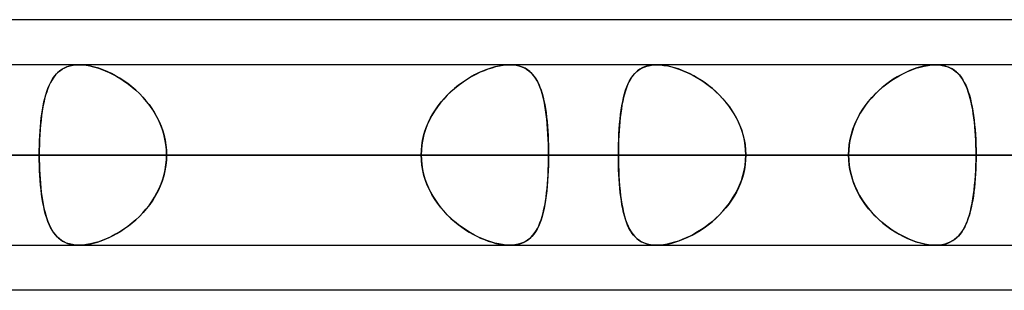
# Model space of a CAD drawing. Header units: millimetres. Extents: x -215 to 215, y -97 to 82.
# Tile 19 of 73: x -79.5 to -70.84, y -44 to -41.62. Entities that reach past the tile are written whole.
import ezdxf

# ---------------------------------------------------------------- set-up
doc = ezdxf.new("R2010")
doc.units = ezdxf.units.MM
doc.layers.add('MAIN-1', color=7, linetype='Continuous')
doc.layers.add('MAIN-2', color=7, linetype='Continuous')

msp = doc.modelspace()

# ---------------------------------------------------------------- linework, layer by layer
at = {"layer": 'MAIN-1'}
for p, q in [((-57.4771, -41.6225), (-108.9024, -41.6225)), ((108.7738, -42.0188), (-108.7738, -42.0188)), ((-71.4424, -42.0187), (-71.4421, -42.0187)), ((-71.4421, -42.0187), (-71.4417, -42.0187)), ((-71.4417, -42.0187), (-71.4414, -42.0187)), ((-71.4414, -42.0187), (-71.441, -42.0187)), ((-71.441, -42.0187), (-71.4407, -42.0187)), ((-71.4407, -42.0187), (-71.4403, -42.0188)), ((-109.3184, -42.8113), (109.3184, -42.8113)), ((-108.8839, -43.6038), (108.8839, -43.6038)), ((-78.9819, -43.6038), (-78.9823, -43.6037)), ((-78.9816, -43.6038), (-78.9819, -43.6038)), ((-78.9813, -43.6038), (-78.9816, -43.6038)), ((-78.981, -43.6038), (-78.9813, -43.6038)), ((-78.9807, -43.6038), (-78.981, -43.6038)), ((-78.9804, -43.6038), (-78.9807, -43.6038)), ((-71.442, -43.6038), (-71.4424, -43.6038)), ((-71.4416, -43.6038), (-71.442, -43.6038)), ((-71.4412, -43.6038), (-71.4416, -43.6038)), ((-71.4408, -43.6038), (-71.4412, -43.6038)), ((-71.4404, -43.6038), (-71.4408, -43.6038)), ((-71.44, -43.6037), (-71.4404, -43.6038)), ((-57.1029, -44), (-109.5547, -44))]:
    msp.add_line(p, q, dxfattribs=at)
at = {"layer": 'MAIN-2'}
for p, q in [((-79.0895, -42.0372), (-79.1126, -42.0473)), ((-79.1055, -42.0439), (-79.0834, -42.0349)), ((-79.0647, -42.0292), (-79.0895, -42.0372)), ((-79.0834, -42.0349), (-79.0597, -42.0279)), ((-79.0381, -42.0234), (-79.0647, -42.0292)), ((-79.0597, -42.0279), (-79.0345, -42.0228)), ((-79.01, -42.0199), (-79.0381, -42.0234)), ((-79.0345, -42.0228), (-79.0081, -42.0197)), ((-78.9804, -42.0187), (-79.01, -42.0199)), ((-79.0081, -42.0197), (-78.9803, -42.0187)), ((-78.9485, -42.0199), (-78.9804, -42.0187)), ((-78.9803, -42.0187), (-78.9506, -42.0198)), ((-78.9506, -42.0198), (-78.9196, -42.023)), ((-78.9151, -42.0236), (-78.9485, -42.0199)), ((-78.9196, -42.023), (-78.8872, -42.0284)), ((-78.8804, -42.0298), (-78.9151, -42.0236)), ((-78.8872, -42.0284), (-78.854, -42.0359)), ((-78.8445, -42.0384), (-78.8804, -42.0298)), ((-78.854, -42.0359), (-78.8203, -42.0454)), ((-78.808, -42.0493), (-78.8445, -42.0384)), ((-75.322, -42.0372), (-75.3572, -42.0473)), ((-75.3461, -42.0439), (-75.3131, -42.0349)), ((-75.2874, -42.0292), (-75.322, -42.0372)), ((-75.3131, -42.0349), (-75.2807, -42.0279)), ((-75.2536, -42.0234), (-75.2874, -42.0292)), ((-75.2807, -42.0279), (-75.2492, -42.0228)), ((-75.2211, -42.0199), (-75.2536, -42.0234)), ((-75.2492, -42.0228), (-75.219, -42.0197)), ((-75.1901, -42.0187), (-75.2211, -42.0199)), ((-75.219, -42.0197), (-75.19, -42.0187)), ((-75.1597, -42.0199), (-75.1901, -42.0187)), ((-75.19, -42.0187), (-75.1616, -42.0198)), ((-75.1616, -42.0198), (-75.1346, -42.023)), ((-75.131, -42.0236), (-75.1597, -42.0199)), ((-75.1346, -42.023), (-75.109, -42.0284)), ((-75.1038, -42.0298), (-75.131, -42.0236)), ((-75.109, -42.0284), (-75.085, -42.0359)), ((-75.0784, -42.0384), (-75.1038, -42.0298)), ((-75.085, -42.0359), (-75.0627, -42.0454)), ((-75.055, -42.0493), (-75.0784, -42.0384)), ((-74.0311, -42.0494), (-74.0078, -42.0385)), ((-74.0027, -42.0365), (-74.0252, -42.0464)), ((-74.0078, -42.0385), (-73.9825, -42.0299)), ((-73.9784, -42.0288), (-74.0027, -42.0365)), ((-73.9825, -42.0299), (-73.9553, -42.0237)), ((-73.9524, -42.0232), (-73.9784, -42.0288)), ((-73.9553, -42.0237), (-73.9264, -42.02)), ((-73.9249, -42.0198), (-73.9524, -42.0232)), ((-73.9264, -42.02), (-73.896, -42.0187)), ((-73.896, -42.0187), (-73.9249, -42.0198)), ((-73.8667, -42.0197), (-73.896, -42.0187)), ((-73.896, -42.0187), (-73.8651, -42.0199)), ((-73.8363, -42.0228), (-73.8667, -42.0197)), ((-73.8651, -42.0199), (-73.8327, -42.0233)), ((-73.8046, -42.028), (-73.8363, -42.0228)), ((-73.8327, -42.0233), (-73.799, -42.0291)), ((-73.7719, -42.0352), (-73.8046, -42.028)), ((-73.799, -42.0291), (-73.7643, -42.0371)), ((-73.7387, -42.0442), (-73.7719, -42.0352)), ((-73.7643, -42.0371), (-73.729, -42.0472)), ((-71.6147, -42.0494), (-71.5784, -42.0385)), ((-71.571, -42.0365), (-71.6053, -42.0464)), ((-71.5784, -42.0385), (-71.5427, -42.0299)), ((-71.5372, -42.0288), (-71.571, -42.0365)), ((-71.5427, -42.0299), (-71.5078, -42.0237)), ((-71.5042, -42.0232), (-71.5372, -42.0288)), ((-71.5078, -42.0237), (-71.4743, -42.02)), ((-71.4726, -42.0198), (-71.5042, -42.0232)), ((-71.4743, -42.02), (-71.4424, -42.0187)), ((-71.4424, -42.0187), (-71.4726, -42.0198)), ((-71.4144, -42.0197), (-71.4424, -42.0187)), ((-71.4403, -42.0188), (-71.411, -42.02)), ((-71.3877, -42.0229), (-71.4144, -42.0197)), ((-71.411, -42.02), (-71.3831, -42.0236)), ((-71.3624, -42.028), (-71.3877, -42.0229)), ((-71.3831, -42.0236), (-71.3566, -42.0295)), ((-71.3385, -42.0352), (-71.3624, -42.028)), ((-71.3566, -42.0295), (-71.3318, -42.0376)), ((-71.3161, -42.0442), (-71.3385, -42.0352)), ((-71.3318, -42.0376), (-71.3088, -42.0478)), ((-79.2089, -42.1341), (-79.1948, -42.115)), ((-79.1888, -42.1078), (-79.2045, -42.1277)), ((-79.1948, -42.115), (-79.1795, -42.0975)), ((-79.1719, -42.0898), (-79.1888, -42.1078)), ((-79.1795, -42.0975), (-79.1631, -42.0816)), ((-79.1537, -42.0737), (-79.1719, -42.0898)), ((-79.1631, -42.0816), (-79.1453, -42.0673)), ((-79.1339, -42.0595), (-79.1537, -42.0737)), ((-79.1453, -42.0673), (-79.1261, -42.0547)), ((-79.1126, -42.0473), (-79.1339, -42.0595)), ((-79.1261, -42.0547), (-79.1055, -42.0439)), ((-78.8203, -42.0454), (-78.7861, -42.0569)), ((-78.7712, -42.0625), (-78.808, -42.0493)), ((-78.7861, -42.0569), (-78.7517, -42.0702)), ((-78.7342, -42.0777), (-78.7712, -42.0625)), ((-78.7517, -42.0702), (-78.7172, -42.0854)), ((-78.6972, -42.095), (-78.7342, -42.0777)), ((-78.7172, -42.0854), (-78.6828, -42.1024)), ((-78.6604, -42.1144), (-78.6972, -42.095)), ((-78.6828, -42.1024), (-78.6484, -42.1212)), ((-78.624, -42.1356), (-78.6604, -42.1144)), ((-78.6484, -42.1212), (-78.6141, -42.1418)), ((-75.5472, -42.1341), (-75.514, -42.115)), ((-75.5006, -42.1078), (-75.5365, -42.1277)), ((-75.514, -42.115), (-75.4805, -42.0975)), ((-75.4646, -42.0898), (-75.5006, -42.1078)), ((-75.4805, -42.0975), (-75.4468, -42.0816)), ((-75.4287, -42.0737), (-75.4646, -42.0898)), ((-75.4468, -42.0816), (-75.4131, -42.0673)), ((-75.3928, -42.0595), (-75.4287, -42.0737)), ((-75.4131, -42.0673), (-75.3795, -42.0547)), ((-75.3572, -42.0473), (-75.3928, -42.0595)), ((-75.3795, -42.0547), (-75.3461, -42.0439)), ((-75.0627, -42.0454), (-75.042, -42.0569)), ((-75.0335, -42.0625), (-75.055, -42.0493)), ((-75.042, -42.0569), (-75.0229, -42.0702)), ((-75.0137, -42.0777), (-75.0335, -42.0625)), ((-75.0229, -42.0702), (-75.0052, -42.0854)), ((-74.9956, -42.095), (-75.0137, -42.0777)), ((-75.0052, -42.0854), (-74.9889, -42.1024)), ((-74.979, -42.1144), (-74.9956, -42.095)), ((-74.9889, -42.1024), (-74.9738, -42.1212)), ((-74.9638, -42.1356), (-74.979, -42.1144)), ((-74.9738, -42.1212), (-74.9598, -42.1418)), ((-74.1143, -42.1251), (-74.1281, -42.1463)), ((-74.1217, -42.136), (-74.1066, -42.1146)), ((-74.0994, -42.1056), (-74.1143, -42.1251)), ((-74.1066, -42.1146), (-74.0901, -42.0952)), ((-74.083, -42.088), (-74.0994, -42.1056)), ((-74.0901, -42.0952), (-74.0721, -42.0779)), ((-74.0653, -42.0722), (-74.083, -42.088)), ((-74.0721, -42.0779), (-74.0525, -42.0626)), ((-74.0461, -42.0583), (-74.0653, -42.0722)), ((-74.0525, -42.0626), (-74.0311, -42.0494)), ((-74.0252, -42.0464), (-74.0461, -42.0583)), ((-73.705, -42.0551), (-73.7387, -42.0442)), ((-73.729, -42.0472), (-73.6933, -42.0593)), ((-73.6711, -42.0678), (-73.705, -42.0551)), ((-73.6933, -42.0593), (-73.6573, -42.0735)), ((-73.6371, -42.0822), (-73.6711, -42.0678)), ((-73.6573, -42.0735), (-73.6213, -42.0895)), ((-73.6032, -42.0983), (-73.6371, -42.0822)), ((-73.6213, -42.0895), (-73.5854, -42.1073)), ((-73.5695, -42.1159), (-73.6032, -42.0983)), ((-73.5854, -42.1073), (-73.5495, -42.1271)), ((-73.5361, -42.135), (-73.5695, -42.1159)), ((-71.7801, -42.1251), (-71.8145, -42.1463)), ((-71.7982, -42.136), (-71.7617, -42.1145)), ((-71.7453, -42.1056), (-71.7801, -42.1251)), ((-71.7617, -42.1145), (-71.7251, -42.0952)), ((-71.7103, -42.0879), (-71.7453, -42.1056)), ((-71.7251, -42.0952), (-71.6883, -42.0778)), ((-71.6751, -42.0721), (-71.7103, -42.0879)), ((-71.6883, -42.0778), (-71.6514, -42.0625)), ((-71.6401, -42.0583), (-71.6751, -42.0721)), ((-71.6514, -42.0625), (-71.6147, -42.0494)), ((-71.6053, -42.0464), (-71.6401, -42.0583)), ((-71.2953, -42.0552), (-71.3161, -42.0442)), ((-71.3088, -42.0478), (-71.2874, -42.06)), ((-71.276, -42.0679), (-71.2953, -42.0552)), ((-71.2874, -42.06), (-71.2676, -42.0742)), ((-71.258, -42.0823), (-71.276, -42.0679)), ((-71.2676, -42.0742), (-71.2492, -42.0903)), ((-71.2413, -42.0983), (-71.258, -42.0823)), ((-71.2492, -42.0903), (-71.2323, -42.1082)), ((-71.2259, -42.1159), (-71.2413, -42.0983)), ((-71.2323, -42.1082), (-71.2166, -42.128)), ((-71.2115, -42.1351), (-71.2259, -42.1159)), ((-79.2562, -42.227), (-79.2457, -42.2013)), ((-79.2447, -42.199), (-79.256, -42.2264)), ((-79.2457, -42.2013), (-79.2343, -42.1773)), ((-79.2323, -42.1734), (-79.2447, -42.199)), ((-79.2343, -42.1773), (-79.2221, -42.1549)), ((-79.2189, -42.1496), (-79.2323, -42.1734)), ((-79.2221, -42.1549), (-79.2089, -42.1341)), ((-79.2045, -42.1277), (-79.2189, -42.1496)), ((-78.5879, -42.1589), (-78.624, -42.1356)), ((-78.6141, -42.1418), (-78.5802, -42.1641)), ((-78.5522, -42.1842), (-78.5879, -42.1589)), ((-78.5802, -42.1641), (-78.5467, -42.1883)), ((-78.5173, -42.2115), (-78.5522, -42.1842)), ((-78.5467, -42.1883), (-78.5139, -42.2142)), ((-78.4831, -42.2408), (-78.5173, -42.2115)), ((-75.6768, -42.227), (-75.6452, -42.2013)), ((-75.6422, -42.199), (-75.6762, -42.2264)), ((-75.6452, -42.2013), (-75.613, -42.1773)), ((-75.6075, -42.1734), (-75.6422, -42.199)), ((-75.613, -42.1773), (-75.5803, -42.1549)), ((-75.5722, -42.1496), (-75.6075, -42.1734)), ((-75.5803, -42.1549), (-75.5472, -42.1341)), ((-75.5365, -42.1277), (-75.5722, -42.1496)), ((-74.9498, -42.1589), (-74.9638, -42.1356)), ((-74.9598, -42.1418), (-74.947, -42.1641)), ((-74.937, -42.1842), (-74.9498, -42.1589)), ((-74.947, -42.1641), (-74.9351, -42.1883)), ((-74.9253, -42.2115), (-74.937, -42.1842)), ((-74.9351, -42.1883), (-74.9242, -42.2142)), ((-74.9146, -42.2408), (-74.9253, -42.2115)), ((-74.1702, -42.2419), (-74.1597, -42.2125)), ((-74.1521, -42.1938), (-74.1625, -42.2199)), ((-74.1597, -42.2125), (-74.1482, -42.1849)), ((-74.1406, -42.1692), (-74.1521, -42.1938)), ((-74.1482, -42.1849), (-74.1355, -42.1594)), ((-74.1281, -42.1463), (-74.1406, -42.1692)), ((-74.1355, -42.1594), (-74.1217, -42.136)), ((-73.5495, -42.1271), (-73.5138, -42.1488)), ((-73.5029, -42.1558), (-73.5361, -42.135)), ((-73.5138, -42.1488), (-73.4784, -42.1724)), ((-73.4701, -42.1782), (-73.5029, -42.1558)), ((-73.4784, -42.1724), (-73.4436, -42.1978)), ((-73.4378, -42.2023), (-73.4701, -42.1782)), ((-73.4436, -42.1978), (-73.4094, -42.2251)), ((-73.4061, -42.2279), (-73.4378, -42.2023)), ((-71.9388, -42.242), (-71.9048, -42.2125)), ((-71.8815, -42.1938), (-71.9138, -42.22)), ((-71.9048, -42.2125), (-71.8699, -42.185)), ((-71.8484, -42.1692), (-71.8815, -42.1938)), ((-71.8699, -42.185), (-71.8343, -42.1594)), ((-71.8145, -42.1463), (-71.8484, -42.1692)), ((-71.8343, -42.1594), (-71.7982, -42.136)), ((-71.2166, -42.128), (-71.2019, -42.1497)), ((-71.1982, -42.1558), (-71.2115, -42.1351)), ((-71.2019, -42.1497), (-71.1884, -42.1733)), ((-71.1858, -42.1782), (-71.1982, -42.1558)), ((-71.1884, -42.1733), (-71.1758, -42.1987)), ((-71.1742, -42.2023), (-71.1858, -42.1782)), ((-71.1758, -42.1987), (-71.1642, -42.226)), ((-71.1635, -42.2279), (-71.1742, -42.2023)), ((-79.2759, -42.2867), (-79.2846, -42.3193)), ((-79.2831, -42.3134), (-79.2748, -42.283)), ((-79.2664, -42.2557), (-79.2759, -42.2867)), ((-79.2748, -42.283), (-79.2659, -42.2542)), ((-79.256, -42.2264), (-79.2664, -42.2557)), ((-79.2659, -42.2542), (-79.2562, -42.227)), ((-78.5139, -42.2142), (-78.482, -42.2418)), ((-78.4501, -42.272), (-78.4831, -42.2408)), ((-78.482, -42.2418), (-78.451, -42.2711)), ((-78.451, -42.2711), (-78.4212, -42.302)), ((-78.4183, -42.3051), (-78.4501, -42.272)), ((-75.7411, -42.2867), (-75.7715, -42.3193)), ((-75.7662, -42.3134), (-75.7374, -42.283)), ((-75.7092, -42.2557), (-75.7411, -42.2867)), ((-75.7374, -42.283), (-75.7076, -42.2542)), ((-75.6762, -42.2264), (-75.7092, -42.2557)), ((-75.7076, -42.2542), (-75.6768, -42.227)), ((-74.9242, -42.2142), (-74.9142, -42.2418)), ((-74.9048, -42.272), (-74.9146, -42.2408)), ((-74.9142, -42.2418), (-74.9051, -42.2711)), ((-74.9051, -42.2711), (-74.8968, -42.302)), ((-74.896, -42.3051), (-74.9048, -42.272)), ((-74.1807, -42.2768), (-74.1886, -42.3074)), ((-74.1884, -42.3067), (-74.1797, -42.2733)), ((-74.172, -42.2476), (-74.1807, -42.2768)), ((-74.1797, -42.2733), (-74.1702, -42.2419)), ((-74.1625, -42.2199), (-74.172, -42.2476)), ((-73.4094, -42.2251), (-73.3762, -42.2542)), ((-73.3752, -42.2551), (-73.4061, -42.2279)), ((-73.3762, -42.2542), (-73.344, -42.2851)), ((-73.3453, -42.2839), (-73.3752, -42.2551)), ((-73.3164, -42.3142), (-73.3453, -42.2839)), ((-73.344, -42.2851), (-73.3132, -42.3177)), ((-71.9751, -42.2769), (-72.004, -42.3075)), ((-72.0033, -42.3067), (-71.9717, -42.2734)), ((-71.945, -42.2477), (-71.9751, -42.2769)), ((-71.9717, -42.2734), (-71.9388, -42.242)), ((-71.9138, -42.22), (-71.945, -42.2477)), ((-71.1642, -42.226), (-71.1536, -42.2551)), ((-71.1536, -42.2551), (-71.1635, -42.2279)), ((-71.1536, -42.2551), (-71.1438, -42.286)), ((-71.1444, -42.2838), (-71.1536, -42.2551)), ((-71.136, -42.3141), (-71.1444, -42.2838)), ((-71.1438, -42.286), (-71.1348, -42.3185)), ((-79.3035, -42.4129), (-79.2974, -42.3784)), ((-79.2924, -42.3535), (-79.2994, -42.3892)), ((-79.2974, -42.3784), (-79.2906, -42.3452)), ((-79.2846, -42.3193), (-79.2924, -42.3535)), ((-79.2906, -42.3452), (-79.2831, -42.3134)), ((-78.4212, -42.302), (-78.3928, -42.3344)), ((-78.3879, -42.3402), (-78.4183, -42.3051)), ((-78.3928, -42.3344), (-78.3659, -42.3682)), ((-78.3594, -42.3769), (-78.3879, -42.3402)), ((-78.3659, -42.3682), (-78.3408, -42.4033)), ((-78.3329, -42.4151), (-78.3594, -42.3769)), ((-75.844, -42.4129), (-75.8196, -42.3784)), ((-75.8004, -42.3535), (-75.8276, -42.3892)), ((-75.8196, -42.3784), (-75.7937, -42.3452)), ((-75.7715, -42.3193), (-75.8004, -42.3535)), ((-75.7937, -42.3452), (-75.7662, -42.3134)), ((-74.8968, -42.302), (-74.8892, -42.3344)), ((-74.888, -42.3402), (-74.896, -42.3051)), ((-74.8892, -42.3344), (-74.8824, -42.3682)), ((-74.8809, -42.3769), (-74.888, -42.3402)), ((-74.8824, -42.3682), (-74.8763, -42.4033)), ((-74.8745, -42.4151), (-74.8809, -42.3769)), ((-74.2091, -42.4168), (-74.203, -42.3785)), ((-74.2021, -42.373), (-74.2078, -42.4078)), ((-74.203, -42.3785), (-74.1961, -42.3418)), ((-74.1957, -42.3395), (-74.2021, -42.373)), ((-74.1961, -42.3418), (-74.1884, -42.3067)), ((-74.1886, -42.3074), (-74.1957, -42.3395)), ((-73.2889, -42.346), (-73.3164, -42.3142)), ((-73.3132, -42.3177), (-73.284, -42.352)), ((-73.2628, -42.3791), (-73.2889, -42.346)), ((-73.284, -42.352), (-73.2564, -42.3877)), ((-73.2383, -42.4136), (-73.2628, -42.3791)), ((-72.0875, -42.4169), (-72.0614, -42.3786)), ((-72.0574, -42.3731), (-72.0817, -42.4079)), ((-72.0614, -42.3786), (-72.0333, -42.3419)), ((-72.0314, -42.3396), (-72.0574, -42.3731)), ((-72.0333, -42.3419), (-72.0033, -42.3067)), ((-72.004, -42.3075), (-72.0314, -42.3396)), ((-71.1282, -42.3459), (-71.136, -42.3141)), ((-71.1348, -42.3185), (-71.1267, -42.3527)), ((-71.1212, -42.379), (-71.1282, -42.3459)), ((-71.1267, -42.3527), (-71.1194, -42.3884)), ((-71.1148, -42.4135), (-71.1212, -42.379)), ((-79.3113, -42.4651), (-79.3161, -42.5051)), ((-79.3139, -42.4855), (-79.309, -42.4486)), ((-79.3057, -42.4264), (-79.3113, -42.4651)), ((-79.309, -42.4486), (-79.3035, -42.4129)), ((-79.2994, -42.3892), (-79.3057, -42.4264)), ((-78.3408, -42.4033), (-78.3174, -42.4398)), ((-78.3086, -42.4548), (-78.3329, -42.4151)), ((-78.3174, -42.4398), (-78.296, -42.4776)), ((-78.2866, -42.496), (-78.3086, -42.4548)), ((-75.8761, -42.4651), (-75.8971, -42.5051)), ((-75.8872, -42.4855), (-75.8665, -42.4486)), ((-75.8528, -42.4264), (-75.8761, -42.4651)), ((-75.8665, -42.4486), (-75.844, -42.4129)), ((-75.8276, -42.3892), (-75.8528, -42.4264)), ((-74.8763, -42.4033), (-74.8709, -42.4398)), ((-74.8689, -42.4548), (-74.8745, -42.4151)), ((-74.8709, -42.4398), (-74.8661, -42.4776)), ((-74.8641, -42.496), (-74.8689, -42.4548)), ((-74.2191, -42.4976), (-74.2145, -42.4565)), ((-74.2129, -42.4439), (-74.2174, -42.4812)), ((-74.2145, -42.4565), (-74.2091, -42.4168)), ((-74.2078, -42.4078), (-74.2129, -42.4439)), ((-73.2564, -42.3877), (-73.2308, -42.425)), ((-73.2156, -42.4493), (-73.2383, -42.4136)), ((-73.2308, -42.425), (-73.2072, -42.4637)), ((-73.1949, -42.4861), (-73.2156, -42.4493)), ((-73.2072, -42.4637), (-73.1858, -42.5038)), ((-72.1331, -42.4977), (-72.1115, -42.4566)), ((-72.1042, -42.444), (-72.1249, -42.4813)), ((-72.1115, -42.4566), (-72.0875, -42.4169)), ((-72.0817, -42.4079), (-72.1042, -42.444)), ((-71.1194, -42.3884), (-71.1128, -42.4256)), ((-71.1091, -42.4491), (-71.1148, -42.4135)), ((-71.1128, -42.4256), (-71.1069, -42.4643)), ((-71.104, -42.486), (-71.1091, -42.4491)), ((-71.1069, -42.4643), (-71.1018, -42.5043)), ((-79.3203, -42.5463), (-79.3239, -42.5886)), ((-79.3218, -42.5627), (-79.3181, -42.5236)), ((-79.3161, -42.5051), (-79.3203, -42.5463)), ((-79.3181, -42.5236), (-79.3139, -42.4855)), ((-78.296, -42.4776), (-78.2767, -42.5166)), ((-78.2671, -42.5384), (-78.2866, -42.496)), ((-78.2767, -42.5166), (-78.2597, -42.5567)), ((-78.2502, -42.5822), (-78.2671, -42.5384)), ((-78.2597, -42.5567), (-78.245, -42.5976)), ((-75.9158, -42.5463), (-75.9318, -42.5886)), ((-75.9224, -42.5627), (-75.9059, -42.5236)), ((-75.8971, -42.5051), (-75.9158, -42.5463)), ((-75.9059, -42.5236), (-75.8872, -42.4855)), ((-74.8661, -42.4776), (-74.862, -42.5166)), ((-74.8599, -42.5384), (-74.8641, -42.496)), ((-74.862, -42.5166), (-74.8584, -42.5567)), ((-74.8564, -42.5822), (-74.8599, -42.5384)), ((-74.8584, -42.5567), (-74.8553, -42.5976)), ((-74.2247, -42.5592), (-74.2275, -42.5997)), ((-74.2264, -42.5836), (-74.2231, -42.54)), ((-74.2213, -42.5197), (-74.2247, -42.5592)), ((-74.2231, -42.54), (-74.2191, -42.4976)), ((-74.2174, -42.4812), (-74.2213, -42.5197)), ((-73.1761, -42.5241), (-73.1949, -42.4861)), ((-73.1858, -42.5038), (-73.1668, -42.5453)), ((-73.1595, -42.5632), (-73.1761, -42.5241)), ((-73.1668, -42.5453), (-73.1504, -42.5878)), ((-72.16, -42.5594), (-72.1741, -42.5998)), ((-72.1688, -42.5837), (-72.1523, -42.5401)), ((-72.1435, -42.5199), (-72.16, -42.5594)), ((-72.1523, -42.5401), (-72.1331, -42.4977)), ((-72.1249, -42.4813), (-72.1435, -42.5199)), ((-71.0996, -42.524), (-71.104, -42.486)), ((-71.1018, -42.5043), (-71.0974, -42.5457)), ((-71.0957, -42.5631), (-71.0996, -42.524)), ((-71.0974, -42.5457), (-71.0936, -42.5882)), ((-79.3294, -42.6847), (-79.3275, -42.6435)), ((-79.3268, -42.6319), (-79.329, -42.6761)), ((-79.3275, -42.6435), (-79.3249, -42.6028)), ((-79.3239, -42.5886), (-79.3268, -42.6319)), ((-79.3249, -42.6028), (-79.3218, -42.5627)), ((-78.2362, -42.6268), (-78.2502, -42.5822)), ((-78.245, -42.5976), (-78.2329, -42.6392)), ((-78.2252, -42.6722), (-78.2362, -42.6268)), ((-78.2329, -42.6392), (-78.2234, -42.6814)), ((-75.9576, -42.6847), (-75.9483, -42.6435)), ((-75.9452, -42.6319), (-75.9558, -42.6761)), ((-75.9483, -42.6435), (-75.9366, -42.6028)), ((-75.9318, -42.5886), (-75.9452, -42.6319)), ((-75.9366, -42.6028), (-75.9224, -42.5627)), ((-74.8536, -42.6268), (-74.8564, -42.5822)), ((-74.8553, -42.5976), (-74.8529, -42.6392)), ((-74.8514, -42.6722), (-74.8536, -42.6268)), ((-74.8529, -42.6392), (-74.851, -42.6814)), ((-74.2298, -42.641), (-74.2316, -42.683)), ((-74.2312, -42.673), (-74.2291, -42.6279)), ((-74.2275, -42.5997), (-74.2298, -42.641)), ((-74.2291, -42.6279), (-74.2264, -42.5836)), ((-73.1452, -42.6033), (-73.1595, -42.5632)), ((-73.1504, -42.5878), (-73.1368, -42.6312)), ((-73.1334, -42.6439), (-73.1452, -42.6033)), ((-73.1368, -42.6312), (-73.1261, -42.6753)), ((-73.1241, -42.6851), (-73.1334, -42.6439)), ((-72.1859, -42.6411), (-72.1952, -42.6831)), ((-72.1932, -42.673), (-72.1825, -42.628)), ((-72.1741, -42.5998), (-72.1859, -42.6411)), ((-72.1825, -42.628), (-72.1688, -42.5837)), ((-71.0925, -42.6031), (-71.0957, -42.5631)), ((-71.0936, -42.5882), (-71.0905, -42.6315)), ((-71.0898, -42.6438), (-71.0925, -42.6031)), ((-71.0905, -42.6315), (-71.0882, -42.6755)), ((-71.0877, -42.685), (-71.0898, -42.6438)), ((-79.3306, -42.7208), (-79.3316, -42.7659)), ((-79.3316, -42.7687), (-79.3308, -42.7265)), ((-79.3308, -42.7265), (-79.3294, -42.6847)), ((-79.329, -42.6761), (-79.3306, -42.7208)), ((-78.2173, -42.7181), (-78.2252, -42.6722)), ((-78.2234, -42.6814), (-78.2165, -42.7243)), ((-78.2125, -42.7645), (-78.2173, -42.7181)), ((-78.2165, -42.7243), (-78.2123, -42.7676)), ((-75.9683, -42.7687), (-75.9642, -42.7265)), ((-75.9635, -42.7208), (-75.9681, -42.7659)), ((-75.9642, -42.7265), (-75.9576, -42.6847)), ((-75.9558, -42.6761), (-75.9635, -42.7208)), ((-74.8498, -42.7181), (-74.8514, -42.6722)), ((-74.851, -42.6814), (-74.8497, -42.7243)), ((-74.8489, -42.7645), (-74.8498, -42.7181)), ((-74.8497, -42.7243), (-74.8489, -42.7676)), ((-74.2336, -42.7647), (-74.2327, -42.7186)), ((-74.2328, -42.7255), (-74.2336, -42.7682)), ((-74.2316, -42.683), (-74.2328, -42.7255)), ((-74.2327, -42.7186), (-74.2312, -42.673)), ((-73.1261, -42.6753), (-73.1183, -42.7201)), ((-73.1174, -42.7268), (-73.1241, -42.6851)), ((-73.1183, -42.7201), (-73.1136, -42.7654)), ((-73.1134, -42.7688), (-73.1174, -42.7268)), ((-72.2019, -42.7255), (-72.2059, -42.7683)), ((-72.2057, -42.7648), (-72.201, -42.7187)), ((-72.1952, -42.6831), (-72.2019, -42.7255)), ((-72.201, -42.7187), (-72.1932, -42.673)), ((-71.0882, -42.6755), (-71.0865, -42.7202)), ((-71.0863, -42.7267), (-71.0877, -42.685)), ((-71.0865, -42.7202), (-71.0855, -42.7655)), ((-71.0854, -42.7688), (-71.0863, -42.7267)), ((109.3184, -42.8113), (-109.3184, -42.8113)), ((-108.1031, -42.8113), (108.1031, -42.8113)), ((108.1031, -42.8113), (-108.1031, -42.8113)), ((100.4781, -42.8113), (-100.4781, -42.8113)), ((-100.4781, -42.8113), (100.4781, -42.8113)), ((-99.3568, -42.8113), (99.3568, -42.8113)), ((99.3568, -42.8113), (-99.3568, -42.8113)), ((-72.2072, -42.8113), (-97.4775, -42.8113)), ((-97.4775, -42.8113), (-72.2072, -42.8113)), ((-95.8925, -42.8113), (-71.0851, -42.8113)), ((-71.0851, -42.8113), (-95.8925, -42.8113)), ((91.7312, -42.8113), (-91.7312, -42.8113)), ((-91.7312, -42.8113), (91.7312, -42.8113)), ((-90.6097, -42.8113), (90.6097, -42.8113)), ((90.6097, -42.8113), (-90.6097, -42.8113)), ((-86.9547, -42.8113), (-79.3319, -42.8113)), ((-79.3319, -42.8113), (-86.9547, -42.8113)), ((-85.1145, -42.8113), (-63.4533, -42.8113)), ((-63.4533, -42.8113), (-85.1145, -42.8113)), ((-75.9696, -42.8113), (-83.5924, -42.8113)), ((-83.5924, -42.8113), (-75.9696, -42.8113)), ((-62.1878, -42.8113), (-83.5295, -42.8113)), ((-83.5295, -42.8113), (-62.1878, -42.8113)), ((82.9832, -42.8113), (-82.9832, -42.8113)), ((-82.9832, -42.8113), (82.9832, -42.8113)), ((-81.8616, -42.8113), (81.8616, -42.8113)), ((-81.8616, -42.8113), (-74.2339, -42.8113)), ((81.8616, -42.8113), (-81.8616, -42.8113)), ((-74.2339, -42.8113), (-81.8616, -42.8113)), ((-72.2072, -42.8113), (-79.8366, -42.8113)), ((-79.8366, -42.8113), (-72.2072, -42.8113)), ((-79.3316, -42.7659), (-79.3319, -42.8112)), ((-79.3319, -42.8112), (-79.3316, -42.7687)), ((-79.3316, -42.8565), (-79.3319, -42.8112)), ((-79.3319, -42.8112), (-79.3316, -42.8538)), ((-75.9696, -42.8113), (-79.3319, -42.8113)), ((-79.3319, -42.8113), (-75.9696, -42.8113)), ((-78.2109, -42.8112), (-78.2125, -42.7645)), ((-78.2109, -42.8112), (-78.2125, -42.858)), ((-78.2123, -42.7676), (-78.2109, -42.8112)), ((-78.2123, -42.8549), (-78.2109, -42.8112)), ((-78.2109, -42.8113), (-74.8486, -42.8113)), ((-78.2109, -42.8113), (-70.5876, -42.8113)), ((-74.8486, -42.8113), (-78.2109, -42.8113)), ((-70.5876, -42.8113), (-78.2109, -42.8113)), ((-75.9681, -42.7659), (-75.9696, -42.8112)), ((-75.9696, -42.8112), (-75.9683, -42.7687)), ((-75.9696, -42.8112), (-75.9683, -42.8538)), ((-75.9681, -42.8566), (-75.9696, -42.8112)), ((-74.8486, -42.8112), (-74.8489, -42.7645)), ((-74.8489, -42.7676), (-74.8486, -42.8112)), ((-74.8489, -42.8549), (-74.8486, -42.8112)), ((-74.8486, -42.8112), (-74.8489, -42.858)), ((-67.2254, -42.8113), (-74.8486, -42.8113)), ((-74.8486, -42.8113), (-67.2254, -42.8113)), ((-74.2339, -42.8112), (-74.2336, -42.7647)), ((-74.2336, -42.7682), (-74.2339, -42.8112)), ((-74.2336, -42.8543), (-74.2339, -42.8112)), ((-74.2339, -42.8112), (-74.2336, -42.8578)), ((74.2339, -42.8113), (-74.2339, -42.8113)), ((-74.2339, -42.8113), (74.2339, -42.8113)), ((-73.1136, -42.7654), (-73.112, -42.8112)), ((-73.1136, -42.8571), (-73.112, -42.8112)), ((-73.112, -42.8112), (-73.1134, -42.7688)), ((-73.112, -42.8112), (-73.1134, -42.8536)), ((-73.112, -42.8113), (73.112, -42.8113)), ((-73.112, -42.8113), (-65.4827, -42.8113)), ((73.112, -42.8113), (-73.112, -42.8113)), ((-65.4827, -42.8113), (-73.112, -42.8113)), ((-72.2072, -42.8112), (-72.2057, -42.7648)), ((-72.2059, -42.7683), (-72.2072, -42.8112)), ((-72.2072, -42.8112), (-72.2057, -42.8577)), ((-72.2059, -42.8542), (-72.2072, -42.8112)), ((-71.0855, -42.7655), (-71.0851, -42.8112)), ((-71.0855, -42.8571), (-71.0851, -42.8112)), ((-71.0851, -42.8112), (-71.0854, -42.7688)), ((-71.0851, -42.8112), (-71.0854, -42.8536)), ((-63.4533, -42.8113), (-71.0851, -42.8113)), ((-71.0851, -42.8113), (-63.4533, -42.8113)), ((-79.3316, -42.8538), (-79.3308, -42.896)), ((-79.3306, -42.9016), (-79.3316, -42.8565)), ((-79.3308, -42.896), (-79.3294, -42.9378)), ((-79.329, -42.9462), (-79.3306, -42.9016)), ((-78.2173, -42.9044), (-78.2252, -42.9503)), ((-78.2234, -42.9411), (-78.2165, -42.8982)), ((-78.2125, -42.858), (-78.2173, -42.9044)), ((-78.2165, -42.8982), (-78.2123, -42.8549)), ((-75.9683, -42.8538), (-75.9642, -42.896)), ((-75.9635, -42.9017), (-75.9681, -42.8566)), ((-75.9642, -42.896), (-75.9576, -42.9378)), ((-75.9558, -42.9464), (-75.9635, -42.9017)), ((-74.8498, -42.9044), (-74.8514, -42.9503)), ((-74.851, -42.9411), (-74.8497, -42.8982)), ((-74.8489, -42.858), (-74.8498, -42.9044)), ((-74.8497, -42.8982), (-74.8489, -42.8549)), ((-74.2328, -42.897), (-74.2336, -42.8543)), ((-74.2336, -42.8578), (-74.2327, -42.9039)), ((-74.2316, -42.9395), (-74.2328, -42.897)), ((-74.2327, -42.9039), (-74.2312, -42.9495)), ((-73.1261, -42.9472), (-73.1183, -42.9024)), ((-73.1174, -42.8957), (-73.1241, -42.9374)), ((-73.1183, -42.9024), (-73.1136, -42.8571)), ((-73.1134, -42.8536), (-73.1174, -42.8957)), ((-72.2019, -42.897), (-72.2059, -42.8542)), ((-72.2057, -42.8577), (-72.201, -42.9038)), ((-72.1952, -42.9394), (-72.2019, -42.897)), ((-72.201, -42.9038), (-72.1932, -42.9495)), ((-71.0882, -42.9473), (-71.0865, -42.9025)), ((-71.0863, -42.8955), (-71.0877, -42.9371)), ((-71.0865, -42.9025), (-71.0855, -42.8571)), ((-71.0854, -42.8536), (-71.0863, -42.8955)), ((-79.3294, -42.9378), (-79.3275, -42.979)), ((-79.3268, -42.9902), (-79.329, -42.9462)), ((-79.3275, -42.979), (-79.3249, -43.0197)), ((-79.3239, -43.0334), (-79.3268, -42.9902)), ((-78.245, -43.0249), (-78.2329, -42.9833)), ((-78.2252, -42.9503), (-78.2362, -42.9957)), ((-78.2329, -42.9833), (-78.2234, -42.9411)), ((-75.9576, -42.9378), (-75.9483, -42.979)), ((-75.9452, -42.9906), (-75.9558, -42.9464)), ((-75.9483, -42.979), (-75.9366, -43.0197)), ((-75.9318, -43.0339), (-75.9452, -42.9906)), ((-74.8553, -43.0249), (-74.8529, -42.9833)), ((-74.8514, -42.9503), (-74.8536, -42.9957)), ((-74.8529, -42.9833), (-74.851, -42.9411)), ((-74.2298, -42.9815), (-74.2316, -42.9395)), ((-74.2312, -42.9495), (-74.2291, -42.9946)), ((-74.2275, -43.0228), (-74.2298, -42.9815)), ((-73.1504, -43.0347), (-73.1368, -42.9913)), ((-73.1334, -42.9786), (-73.1452, -43.0192)), ((-73.1368, -42.9913), (-73.1261, -42.9472)), ((-73.1241, -42.9374), (-73.1334, -42.9786)), ((-72.1859, -42.9814), (-72.1952, -42.9394)), ((-72.1932, -42.9495), (-72.1825, -42.9945)), ((-72.1741, -43.0227), (-72.1859, -42.9814)), ((-71.0936, -43.0348), (-71.0906, -42.9914)), ((-71.0898, -42.9782), (-71.0924, -43.0188)), ((-71.0906, -42.9914), (-71.0882, -42.9473)), ((-71.0877, -42.9371), (-71.0898, -42.9782)), ((-79.3249, -43.0197), (-79.3218, -43.0598)), ((-79.3204, -43.0757), (-79.3239, -43.0334)), ((-79.3218, -43.0598), (-79.3181, -43.0989)), ((-79.3162, -43.1169), (-79.3204, -43.0757)), ((-78.2767, -43.1059), (-78.2597, -43.0658)), ((-78.2502, -43.0403), (-78.2671, -43.0841)), ((-78.2597, -43.0658), (-78.245, -43.0249)), ((-78.2362, -42.9957), (-78.2502, -43.0403)), ((-75.9366, -43.0197), (-75.9224, -43.0598)), ((-75.9158, -43.0762), (-75.9318, -43.0339)), ((-75.9224, -43.0598), (-75.9059, -43.0989)), ((-75.8971, -43.1174), (-75.9158, -43.0762)), ((-74.862, -43.1059), (-74.8584, -43.0658)), ((-74.8564, -43.0403), (-74.8599, -43.0841)), ((-74.8584, -43.0658), (-74.8553, -43.0249)), ((-74.8536, -42.9957), (-74.8564, -43.0403)), ((-74.2291, -42.9946), (-74.2264, -43.0389)), ((-74.2247, -43.0633), (-74.2275, -43.0228)), ((-74.2264, -43.0389), (-74.2231, -43.0825)), ((-74.2213, -43.1028), (-74.2247, -43.0633)), ((-73.1858, -43.1187), (-73.1668, -43.0772)), ((-73.1595, -43.0593), (-73.1761, -43.0984)), ((-73.1668, -43.0772), (-73.1504, -43.0347)), ((-73.1452, -43.0192), (-73.1595, -43.0593)), ((-72.1825, -42.9945), (-72.1688, -43.0388)), ((-72.16, -43.0631), (-72.1741, -43.0227)), ((-72.1688, -43.0388), (-72.1523, -43.0824)), ((-72.1435, -43.1026), (-72.16, -43.0631)), ((-71.1019, -43.1189), (-71.0974, -43.0774)), ((-71.0957, -43.0588), (-71.0995, -43.0978)), ((-71.0974, -43.0774), (-71.0936, -43.0348)), ((-71.0924, -43.0188), (-71.0957, -43.0588)), ((-79.3181, -43.0989), (-79.3139, -43.137)), ((-79.3113, -43.1568), (-79.3162, -43.1169)), ((-79.3139, -43.137), (-79.309, -43.1739)), ((-79.3058, -43.1954), (-79.3113, -43.1568)), ((-78.3174, -43.1827), (-78.296, -43.1449)), ((-78.2866, -43.1265), (-78.3086, -43.1677)), ((-78.296, -43.1449), (-78.2767, -43.1059)), ((-78.2671, -43.0841), (-78.2866, -43.1265)), ((-75.9059, -43.0989), (-75.8872, -43.137)), ((-75.8761, -43.1574), (-75.8971, -43.1174)), ((-75.8872, -43.137), (-75.8665, -43.1739)), ((-75.8528, -43.1961), (-75.8761, -43.1574)), ((-74.8709, -43.1827), (-74.8661, -43.1449)), ((-74.8641, -43.1265), (-74.8689, -43.1677)), ((-74.8661, -43.1449), (-74.862, -43.1059)), ((-74.8599, -43.0841), (-74.8641, -43.1265)), ((-74.2231, -43.0825), (-74.2191, -43.1249)), ((-74.2174, -43.1413), (-74.2213, -43.1028)), ((-74.2191, -43.1249), (-74.2145, -43.166)), ((-74.2129, -43.1786), (-74.2174, -43.1413)), ((-74.2145, -43.166), (-74.2091, -43.2057)), ((-73.2308, -43.1975), (-73.2072, -43.1588)), ((-73.1949, -43.1364), (-73.2156, -43.1732)), ((-73.2072, -43.1588), (-73.1858, -43.1187)), ((-73.1761, -43.0984), (-73.1949, -43.1364)), ((-72.1523, -43.0824), (-72.1331, -43.1248)), ((-72.1249, -43.1411), (-72.1435, -43.1026)), ((-72.1331, -43.1248), (-72.1115, -43.1659)), ((-72.1042, -43.1785), (-72.1249, -43.1411)), ((-72.1115, -43.1659), (-72.0875, -43.2056)), ((-71.1129, -43.1977), (-71.107, -43.159)), ((-71.1039, -43.1357), (-71.109, -43.1725)), ((-71.107, -43.159), (-71.1019, -43.1189)), ((-71.0995, -43.0978), (-71.1039, -43.1357)), ((-79.309, -43.1739), (-79.3035, -43.2096)), ((-79.2995, -43.2325), (-79.3058, -43.1954)), ((-79.3035, -43.2096), (-79.2974, -43.2441)), ((-79.2925, -43.2682), (-79.2995, -43.2325)), ((-79.2974, -43.2441), (-79.2906, -43.2773)), ((-78.3594, -43.2456), (-78.3879, -43.2823)), ((-78.3659, -43.2543), (-78.3408, -43.2192)), ((-78.3329, -43.2074), (-78.3594, -43.2456)), ((-78.3408, -43.2192), (-78.3174, -43.1827)), ((-78.3086, -43.1677), (-78.3329, -43.2074)), ((-75.8665, -43.1739), (-75.844, -43.2096)), ((-75.8276, -43.2333), (-75.8528, -43.1961)), ((-75.844, -43.2096), (-75.8196, -43.2441)), ((-75.8004, -43.269), (-75.8276, -43.2333)), ((-75.8196, -43.2441), (-75.7937, -43.2773)), ((-74.8809, -43.2456), (-74.888, -43.2823)), ((-74.8824, -43.2543), (-74.8763, -43.2192)), ((-74.8745, -43.2074), (-74.8809, -43.2456)), ((-74.8763, -43.2192), (-74.8709, -43.1827)), ((-74.8689, -43.1677), (-74.8745, -43.2074)), ((-74.2078, -43.2147), (-74.2129, -43.1786)), ((-74.2091, -43.2057), (-74.203, -43.244)), ((-74.2021, -43.2495), (-74.2078, -43.2147)), ((-74.203, -43.244), (-74.1961, -43.2807)), ((-74.1957, -43.283), (-74.2021, -43.2495)), ((-73.2628, -43.2434), (-73.2889, -43.2765)), ((-73.284, -43.2705), (-73.2564, -43.2348)), ((-73.2383, -43.2089), (-73.2628, -43.2434)), ((-73.2564, -43.2348), (-73.2308, -43.1975)), ((-73.2156, -43.1732), (-73.2383, -43.2089)), ((-72.0817, -43.2146), (-72.1042, -43.1785)), ((-72.0875, -43.2056), (-72.0614, -43.2439)), ((-72.0574, -43.2494), (-72.0817, -43.2146)), ((-72.0614, -43.2439), (-72.0333, -43.2806)), ((-72.0314, -43.2829), (-72.0574, -43.2494)), ((-71.121, -43.2425), (-71.128, -43.2756)), ((-71.1269, -43.2707), (-71.1195, -43.2349)), ((-71.1147, -43.2081), (-71.121, -43.2425)), ((-71.1195, -43.2349), (-71.1129, -43.1977)), ((-71.109, -43.1725), (-71.1147, -43.2081)), ((-79.2848, -43.3024), (-79.2925, -43.2682)), ((-79.2906, -43.2773), (-79.2831, -43.3091)), ((-79.2761, -43.335), (-79.2848, -43.3024)), ((-79.2831, -43.3091), (-79.2748, -43.3395)), ((-79.2667, -43.3659), (-79.2761, -43.335)), ((-79.2748, -43.3395), (-79.2659, -43.3683)), ((-78.451, -43.3514), (-78.4212, -43.3205)), ((-78.4183, -43.3174), (-78.4501, -43.3505)), ((-78.4212, -43.3205), (-78.3928, -43.2881)), ((-78.3879, -43.2823), (-78.4183, -43.3174)), ((-78.3928, -43.2881), (-78.3659, -43.2543)), ((-75.7715, -43.3032), (-75.8004, -43.269)), ((-75.7937, -43.2773), (-75.7662, -43.3091)), ((-75.7411, -43.3358), (-75.7715, -43.3032)), ((-75.7662, -43.3091), (-75.7374, -43.3395)), ((-75.7092, -43.3668), (-75.7411, -43.3358)), ((-75.7374, -43.3395), (-75.7076, -43.3683)), ((-74.9051, -43.3514), (-74.8968, -43.3205)), ((-74.896, -43.3174), (-74.9048, -43.3505)), ((-74.8968, -43.3205), (-74.8892, -43.2881)), ((-74.888, -43.2823), (-74.896, -43.3174)), ((-74.8892, -43.2881), (-74.8824, -43.2543)), ((-74.1961, -43.2807), (-74.1884, -43.3158)), ((-74.1886, -43.3151), (-74.1957, -43.283)), ((-74.1807, -43.3457), (-74.1886, -43.3151)), ((-74.1884, -43.3158), (-74.1797, -43.3492)), ((-73.3762, -43.3683), (-73.344, -43.3374)), ((-73.3453, -43.3386), (-73.3752, -43.3674)), ((-73.3164, -43.3083), (-73.3453, -43.3386)), ((-73.344, -43.3374), (-73.3132, -43.3048)), ((-73.2889, -43.2765), (-73.3164, -43.3083)), ((-73.3132, -43.3048), (-73.284, -43.2705)), ((-72.0333, -43.2806), (-72.0033, -43.3158)), ((-72.004, -43.315), (-72.0314, -43.2829)), ((-71.9751, -43.3456), (-72.004, -43.315)), ((-72.0033, -43.3158), (-71.9717, -43.3491)), ((-71.1539, -43.3684), (-71.1441, -43.3375)), ((-71.1441, -43.3376), (-71.1532, -43.3663)), ((-71.1441, -43.3375), (-71.1351, -43.3049)), ((-71.1357, -43.3073), (-71.1441, -43.3376)), ((-71.128, -43.2756), (-71.1357, -43.3073)), ((-71.1351, -43.3049), (-71.1269, -43.2707)), ((-79.2563, -43.3952), (-79.2667, -43.3659)), ((-79.2659, -43.3683), (-79.2562, -43.3955)), ((-79.245, -43.4226), (-79.2563, -43.3952)), ((-79.2562, -43.3955), (-79.2457, -43.4212)), ((-79.2457, -43.4212), (-79.2343, -43.4452)), ((-79.2328, -43.4483), (-79.245, -43.4226)), ((-78.5173, -43.411), (-78.5522, -43.4383)), ((-78.5467, -43.4342), (-78.5139, -43.4083)), ((-78.4831, -43.3817), (-78.5173, -43.411)), ((-78.5139, -43.4083), (-78.482, -43.3807)), ((-78.4501, -43.3505), (-78.4831, -43.3817)), ((-78.482, -43.3807), (-78.451, -43.3514)), ((-75.6762, -43.3961), (-75.7092, -43.3668)), ((-75.7076, -43.3683), (-75.6768, -43.3955)), ((-75.6768, -43.3955), (-75.6452, -43.4212)), ((-75.6422, -43.4235), (-75.6762, -43.3961)), ((-75.6452, -43.4212), (-75.613, -43.4452)), ((-75.6075, -43.4491), (-75.6422, -43.4235)), ((-74.9253, -43.411), (-74.937, -43.4383)), ((-74.9351, -43.4342), (-74.9242, -43.4083)), ((-74.9146, -43.3817), (-74.9253, -43.411)), ((-74.9242, -43.4083), (-74.9142, -43.3807)), ((-74.9048, -43.3505), (-74.9146, -43.3817)), ((-74.9142, -43.3807), (-74.9051, -43.3514)), ((-74.172, -43.3749), (-74.1807, -43.3457)), ((-74.1797, -43.3492), (-74.1702, -43.3806)), ((-74.1625, -43.4026), (-74.172, -43.3749)), ((-74.1702, -43.3806), (-74.1597, -43.41)), ((-74.1521, -43.4287), (-74.1625, -43.4026)), ((-74.1597, -43.41), (-74.1482, -43.4376)), ((-73.4784, -43.4501), (-73.4436, -43.4247)), ((-73.4378, -43.4202), (-73.4701, -43.4443)), ((-73.4436, -43.4247), (-73.4094, -43.3974)), ((-73.4061, -43.3946), (-73.4378, -43.4202)), ((-73.4094, -43.3974), (-73.3762, -43.3683)), ((-73.3752, -43.3674), (-73.4061, -43.3946)), ((-71.945, -43.3748), (-71.9751, -43.3456)), ((-71.9717, -43.3491), (-71.9388, -43.3805)), ((-71.9138, -43.4025), (-71.945, -43.3748)), ((-71.9388, -43.3805), (-71.9048, -43.41)), ((-71.8815, -43.4287), (-71.9138, -43.4025)), ((-71.9048, -43.41), (-71.8699, -43.4375)), ((-71.1889, -43.4502), (-71.1763, -43.4247)), ((-71.1737, -43.4191), (-71.1852, -43.4431)), ((-71.1763, -43.4247), (-71.1646, -43.3975)), ((-71.163, -43.3935), (-71.1737, -43.4191)), ((-71.1646, -43.3975), (-71.1539, -43.3684)), ((-71.1532, -43.3663), (-71.163, -43.3935)), ((-79.2343, -43.4452), (-79.2221, -43.4676)), ((-79.2195, -43.472), (-79.2328, -43.4483)), ((-79.2221, -43.4676), (-79.2089, -43.4884)), ((-79.205, -43.4939), (-79.2195, -43.472)), ((-79.2089, -43.4884), (-79.1948, -43.5075)), ((-79.1895, -43.5139), (-79.205, -43.4939)), ((-79.1948, -43.5075), (-79.1795, -43.525)), ((-78.6604, -43.5081), (-78.6972, -43.5275)), ((-78.6828, -43.5201), (-78.6484, -43.5013)), ((-78.624, -43.4869), (-78.6604, -43.5081)), ((-78.6484, -43.5013), (-78.6141, -43.4807)), ((-78.5879, -43.4636), (-78.624, -43.4869)), ((-78.6141, -43.4807), (-78.5802, -43.4584)), ((-78.5522, -43.4383), (-78.5879, -43.4636)), ((-78.5802, -43.4584), (-78.5467, -43.4342)), ((-75.613, -43.4452), (-75.5803, -43.4676)), ((-75.5722, -43.4729), (-75.6075, -43.4491)), ((-75.5803, -43.4676), (-75.5472, -43.4884)), ((-75.5365, -43.4948), (-75.5722, -43.4729)), ((-75.5472, -43.4884), (-75.514, -43.5075)), ((-75.5006, -43.5147), (-75.5365, -43.4948)), ((-75.514, -43.5075), (-75.4805, -43.525)), ((-74.979, -43.5081), (-74.9956, -43.5275)), ((-74.9889, -43.5201), (-74.9738, -43.5013)), ((-74.9638, -43.4869), (-74.979, -43.5081)), ((-74.9738, -43.5013), (-74.9598, -43.4807)), ((-74.9498, -43.4636), (-74.9638, -43.4869)), ((-74.9598, -43.4807), (-74.947, -43.4584)), ((-74.937, -43.4383), (-74.9498, -43.4636)), ((-74.947, -43.4584), (-74.9351, -43.4342)), ((-74.1406, -43.4533), (-74.1521, -43.4287)), ((-74.1482, -43.4376), (-74.1355, -43.4631)), ((-74.1281, -43.4762), (-74.1406, -43.4533)), ((-74.1355, -43.4631), (-74.1217, -43.4865)), ((-74.1143, -43.4974), (-74.1281, -43.4762)), ((-74.1217, -43.4865), (-74.1066, -43.5079)), ((-74.0994, -43.5169), (-74.1143, -43.4974)), ((-74.1066, -43.5079), (-74.0901, -43.5273)), ((-73.5695, -43.5066), (-73.6032, -43.5242)), ((-73.5854, -43.5151), (-73.5495, -43.4954)), ((-73.5361, -43.4875), (-73.5695, -43.5066)), ((-73.5495, -43.4954), (-73.5138, -43.4737)), ((-73.5029, -43.4667), (-73.5361, -43.4875)), ((-73.5138, -43.4737), (-73.4784, -43.4501)), ((-73.4701, -43.4443), (-73.5029, -43.4667)), ((-71.8484, -43.4533), (-71.8815, -43.4287)), ((-71.8699, -43.4375), (-71.8343, -43.4631)), ((-71.8145, -43.4762), (-71.8484, -43.4533)), ((-71.8343, -43.4631), (-71.7982, -43.4865)), ((-71.7801, -43.4974), (-71.8145, -43.4762)), ((-71.7982, -43.4865), (-71.7617, -43.5079)), ((-71.7453, -43.5169), (-71.7801, -43.4974)), ((-71.7617, -43.5079), (-71.7251, -43.5273)), ((-71.225, -43.5055), (-71.2403, -43.5232)), ((-71.2331, -43.5151), (-71.2172, -43.4954)), ((-71.2108, -43.4863), (-71.225, -43.5055)), ((-71.2172, -43.4954), (-71.2025, -43.4737)), ((-71.1975, -43.4656), (-71.2108, -43.4863)), ((-71.2025, -43.4737), (-71.1889, -43.4502)), ((-71.1852, -43.4431), (-71.1975, -43.4656)), ((-79.1727, -43.532), (-79.1895, -43.5139)), ((-79.1795, -43.525), (-79.1631, -43.5409)), ((-79.1545, -43.5481), (-79.1727, -43.532)), ((-79.1631, -43.5409), (-79.1453, -43.5552)), ((-79.1349, -43.5624), (-79.1545, -43.5481)), ((-79.1453, -43.5552), (-79.1261, -43.5678)), ((-79.1137, -43.5746), (-79.1349, -43.5624)), ((-79.1261, -43.5678), (-79.1055, -43.5786)), ((-79.0908, -43.5849), (-79.1137, -43.5746)), ((-79.1055, -43.5786), (-79.0834, -43.5876)), ((-79.0661, -43.593), (-79.0908, -43.5849)), ((-79.0834, -43.5876), (-79.0597, -43.5946)), ((-79.0396, -43.5989), (-79.0661, -43.593)), ((-79.0597, -43.5946), (-79.0345, -43.5997)), ((-79.0116, -43.6025), (-79.0396, -43.5989)), ((-78.9506, -43.6027), (-78.9196, -43.5995)), ((-78.9151, -43.5989), (-78.9485, -43.6026)), ((-78.9196, -43.5995), (-78.8872, -43.5941)), ((-78.8804, -43.5927), (-78.9151, -43.5989)), ((-78.8872, -43.5941), (-78.854, -43.5866)), ((-78.8445, -43.5841), (-78.8804, -43.5927)), ((-78.854, -43.5866), (-78.8203, -43.5771)), ((-78.808, -43.5732), (-78.8445, -43.5841)), ((-78.8203, -43.5771), (-78.7861, -43.5656)), ((-78.7712, -43.5601), (-78.808, -43.5732)), ((-78.7861, -43.5656), (-78.7517, -43.5523)), ((-78.7342, -43.5448), (-78.7712, -43.5601)), ((-78.7517, -43.5523), (-78.7172, -43.5371)), ((-78.6972, -43.5275), (-78.7342, -43.5448)), ((-78.7172, -43.5371), (-78.6828, -43.5201)), ((-75.4646, -43.5327), (-75.5006, -43.5147)), ((-75.4805, -43.525), (-75.4468, -43.5409)), ((-75.4287, -43.5488), (-75.4646, -43.5327)), ((-75.4468, -43.5409), (-75.4131, -43.5552)), ((-75.3928, -43.563), (-75.4287, -43.5488)), ((-75.4131, -43.5552), (-75.3795, -43.5678)), ((-75.3572, -43.5752), (-75.3928, -43.563)), ((-75.3795, -43.5678), (-75.3461, -43.5786)), ((-75.322, -43.5853), (-75.3572, -43.5752)), ((-75.3461, -43.5786), (-75.3131, -43.5876)), ((-75.2874, -43.5933), (-75.322, -43.5853)), ((-75.3131, -43.5876), (-75.2807, -43.5946)), ((-75.2536, -43.5991), (-75.2874, -43.5933)), ((-75.2807, -43.5946), (-75.2492, -43.5997)), ((-75.2211, -43.6026), (-75.2536, -43.5991)), ((-75.1616, -43.6027), (-75.1346, -43.5995)), ((-75.131, -43.5989), (-75.1597, -43.6026)), ((-75.1346, -43.5995), (-75.109, -43.5941)), ((-75.1038, -43.5927), (-75.131, -43.5989)), ((-75.109, -43.5941), (-75.085, -43.5866)), ((-75.0784, -43.5841), (-75.1038, -43.5927)), ((-75.085, -43.5866), (-75.0627, -43.5771)), ((-75.055, -43.5732), (-75.0784, -43.5841)), ((-75.0627, -43.5771), (-75.042, -43.5656)), ((-75.0335, -43.5601), (-75.055, -43.5732)), ((-75.042, -43.5656), (-75.0229, -43.5523)), ((-75.0137, -43.5448), (-75.0335, -43.5601)), ((-75.0229, -43.5523), (-75.0052, -43.5371)), ((-74.9956, -43.5275), (-75.0137, -43.5448)), ((-75.0052, -43.5371), (-74.9889, -43.5201)), ((-74.083, -43.5345), (-74.0994, -43.5169)), ((-74.0901, -43.5273), (-74.0721, -43.5446)), ((-74.0653, -43.5503), (-74.083, -43.5345)), ((-74.0721, -43.5446), (-74.0525, -43.5599)), ((-74.0461, -43.5642), (-74.0653, -43.5503)), ((-74.0525, -43.5599), (-74.0311, -43.5731)), ((-74.0252, -43.5761), (-74.0461, -43.5642)), ((-74.0311, -43.5731), (-74.0078, -43.584)), ((-74.0027, -43.586), (-74.0252, -43.5761)), ((-74.0078, -43.584), (-73.9825, -43.5926)), ((-73.9784, -43.5937), (-74.0027, -43.586)), ((-73.9825, -43.5926), (-73.9553, -43.5988)), ((-73.9524, -43.5993), (-73.9784, -43.5937)), ((-73.9553, -43.5988), (-73.9264, -43.6025)), ((-73.9249, -43.6027), (-73.9524, -43.5993)), ((-73.8363, -43.5997), (-73.8667, -43.6028)), ((-73.8651, -43.6026), (-73.8327, -43.5992)), ((-73.8046, -43.5945), (-73.8363, -43.5997)), ((-73.8327, -43.5992), (-73.799, -43.5934)), ((-73.7719, -43.5873), (-73.8046, -43.5945)), ((-73.799, -43.5934), (-73.7643, -43.5854)), ((-73.7387, -43.5783), (-73.7719, -43.5873)), ((-73.7643, -43.5854), (-73.729, -43.5753)), ((-73.705, -43.5674), (-73.7387, -43.5783)), ((-73.729, -43.5753), (-73.6933, -43.5632)), ((-73.6711, -43.5547), (-73.705, -43.5674)), ((-73.6933, -43.5632), (-73.6573, -43.549)), ((-73.6371, -43.5403), (-73.6711, -43.5547)), ((-73.6573, -43.549), (-73.6213, -43.533)), ((-73.6032, -43.5242), (-73.6371, -43.5403)), ((-73.6213, -43.533), (-73.5854, -43.5151)), ((-71.7103, -43.5346), (-71.7453, -43.5169)), ((-71.7251, -43.5273), (-71.6883, -43.5447)), ((-71.6751, -43.5504), (-71.7103, -43.5346)), ((-71.6883, -43.5447), (-71.6514, -43.56)), ((-71.6401, -43.5642), (-71.6751, -43.5504)), ((-71.6514, -43.56), (-71.6147, -43.5731)), ((-71.6053, -43.5761), (-71.6401, -43.5642)), ((-71.6147, -43.5731), (-71.5784, -43.584)), ((-71.571, -43.586), (-71.6053, -43.5761)), ((-71.5784, -43.584), (-71.5427, -43.5926)), ((-71.5372, -43.5937), (-71.571, -43.586)), ((-71.5427, -43.5926), (-71.5078, -43.5988)), ((-71.5042, -43.5993), (-71.5372, -43.5937)), ((-71.5078, -43.5988), (-71.4743, -43.6026)), ((-71.4726, -43.6027), (-71.5042, -43.5993)), ((-71.4129, -43.6026), (-71.3848, -43.5992)), ((-71.3857, -43.5993), (-71.4122, -43.6026)), ((-71.3605, -43.594), (-71.3857, -43.5993)), ((-71.3848, -43.5992), (-71.3582, -43.5934)), ((-71.3368, -43.5867), (-71.3605, -43.594)), ((-71.3582, -43.5934), (-71.3332, -43.5854)), ((-71.3146, -43.5775), (-71.3368, -43.5867)), ((-71.3332, -43.5854), (-71.31, -43.5753)), ((-71.294, -43.5665), (-71.3146, -43.5775)), ((-71.31, -43.5753), (-71.2885, -43.5632)), ((-71.2747, -43.5537), (-71.294, -43.5665)), ((-71.2885, -43.5632), (-71.2685, -43.549)), ((-71.2569, -43.5393), (-71.2747, -43.5537)), ((-71.2685, -43.549), (-71.2501, -43.533)), ((-71.2403, -43.5232), (-71.2569, -43.5393)), ((-71.2501, -43.533), (-71.2331, -43.5151)), ((-79.0345, -43.5997), (-79.0081, -43.6028)), ((-78.9823, -43.6037), (-79.0116, -43.6025)), ((-79.0081, -43.6028), (-78.9803, -43.6038)), ((-78.9485, -43.6026), (-78.9804, -43.6038)), ((-78.9803, -43.6038), (-78.9506, -43.6027)), ((-75.2492, -43.5997), (-75.219, -43.6028)), ((-75.1901, -43.6038), (-75.2211, -43.6026)), ((-75.219, -43.6028), (-75.19, -43.6038)), ((-75.1597, -43.6026), (-75.1901, -43.6038)), ((-75.19, -43.6038), (-75.1616, -43.6027)), ((-73.9264, -43.6025), (-73.896, -43.6038)), ((-73.896, -43.6038), (-73.9249, -43.6027)), ((-73.896, -43.6038), (-73.8651, -43.6026)), ((-73.8667, -43.6028), (-73.896, -43.6038)), ((-71.4743, -43.6026), (-71.4424, -43.6038)), ((-71.4424, -43.6038), (-71.4726, -43.6027)), ((-71.4424, -43.6038), (-71.4129, -43.6026)), ((-71.4122, -43.6026), (-71.44, -43.6037))]:
    msp.add_line(p, q, dxfattribs=at)

doc.saveas('drawing.dxf')
